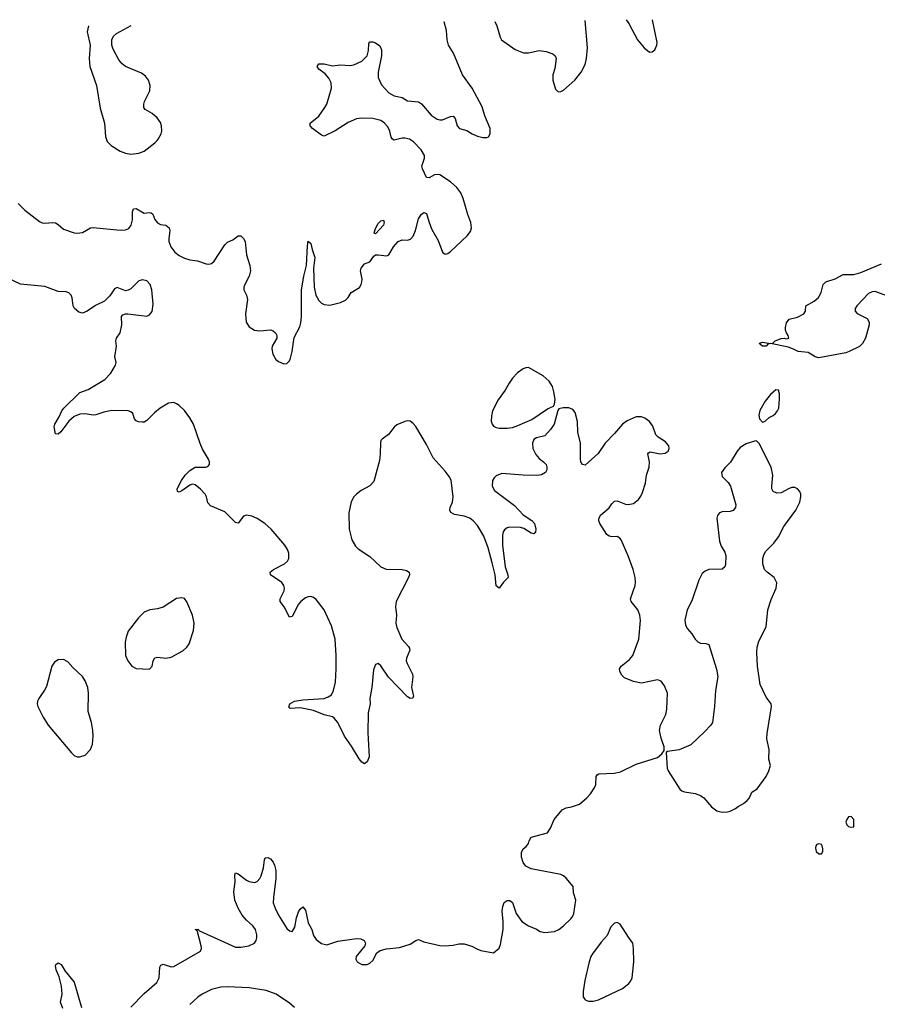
# Model space of a CAD drawing. Header units: inches. Extents: x 1649826 to 1814874, y 507393 to 641959.
# Tile 54 of 131: x 1692583 to 1698965, y 633574 to 640899. Entities that reach past the tile are written whole.
import ezdxf

# ---------------------------------------------------------------- set-up
doc = ezdxf.new("R2010")
doc.units = ezdxf.units.IN
doc.header["$MEASUREMENT"] = 0
doc.layers.add('B6693', color=7, linetype='Continuous')
doc.layers.add('B6694', color=7, linetype='Continuous')

msp = doc.modelspace()

# ---------------------------------------------------------------- linework, layer by layer
at = {"layer": 'B6693', "color": 6}
for points, elevation in [([(1692572.1, 639532.1), (1692622.4, 639482.4), (1692730, 639398), (1692750, 639387.8), (1692770, 639384.8), (1692830, 639389.4), (1692850, 639386.8), (1692870, 639376.2), (1692910, 639341.8), (1692990, 639313.7), (1693010.1, 639310.1), (1693050, 639316.8), (1693110, 639350.1), (1693130, 639352.7), (1693330, 639334.2), (1693370, 639334.7), (1693394.9, 639345.1), (1693414, 639370), (1693421.8, 639410), (1693422.5, 639470), (1693430, 639491.6), (1693450, 639493.9), (1693510, 639461), (1693550, 639465.9), (1693562.6, 639462.6), (1693573.6, 639453.6), (1693590, 639413.1), (1693610, 639388.4), (1693630, 639375.9), (1693670, 639369.6), (1693696.1, 639350), (1693701.7, 639330), (1693692.5, 639272.5), (1693694, 639250), (1693708.6, 639210), (1693738.5, 639170), (1693770, 639145.6), (1693810, 639124.7), (1693850, 639113.2), (1693905.5, 639105.5), (1693970, 639082.6), (1693990, 639080.2), (1694010, 639085.2), (1694030, 639101.6), (1694110, 639223.9), (1694130, 639243.2), (1694170, 639261.2), (1694210, 639291.7), (1694230, 639291.6), (1694250, 639271.7), (1694261.4, 639250), (1694270.1, 639150), (1694296.6, 639070), (1694301.9, 639030), (1694291.5, 638990), (1694257.6, 638930), (1694250.9, 638910), (1694251.6, 638890), (1694270.8, 638850.8), (1694277.6, 638817.6), (1694263.3, 638710), (1694268.9, 638648.9), (1694290, 638613.3), (1694330, 638589.4), (1694370, 638583.6), (1694450, 638591.3), (1694470, 638585), (1694486.4, 638570), (1694496.6, 638550), (1694496.2, 638530), (1694463.3, 638470), (1694460.1, 638450), (1694467.3, 638410), (1694490, 638372.3), (1694510, 638355.1), (1694550, 638338.3), (1694570, 638340.7), (1694590, 638360.3), (1694598.7, 638381.3), (1694611.4, 638430), (1694626.2, 638533.8), (1694666.9, 638613.1), (1694675.9, 638644.1), (1694679.9, 638690), (1694679.7, 638890), (1694697.3, 638990), (1694718.3, 639070), (1694723.9, 639216.1), (1694730, 639250.5), (1694750, 639234), (1694759.7, 639190), (1694780.6, 639130), (1694769.5, 639050), (1694774.9, 638910), (1694787.9, 638850), (1694809.3, 638810), (1694830, 638790.6), (1694850, 638779.9), (1694890, 638774.3), (1694970, 638796.3), (1695007.5, 638812.5), (1695027.6, 638832.4), (1695050, 638870.6), (1695112.2, 638907.8), (1695124.9, 638930), (1695129.9, 638950), (1695130.6, 638970), (1695120.3, 639030), (1695124.6, 639050), (1695150, 639083.9), (1695190, 639098.3), (1695219.2, 639140.8), (1695230, 639149), (1695249.9, 639150.1), (1695316.5, 639143.5), (1695330, 639150.2), (1695363.9, 639210), (1695400.4, 639250), (1695430, 639261.2), (1695470, 639260.1), (1695492.4, 639267.6), (1695510, 639288.4), (1695528.8, 639331.2), (1695550, 639417.8), (1695570, 639449), (1695590, 639465.1), (1695610, 639458.5), (1695629.4, 639390), (1695650, 639339.2), (1695697.2, 639257.2), (1695730, 639168.7), (1695750, 639154.3), (1695770, 639159.7), (1695790, 639174.5), (1695912.5, 639290), (1695936.7, 639323.3), (1695945, 639350), (1695939.9, 639390), (1695917.1, 639450), (1695884.5, 639570), (1695866.2, 639610), (1695836.6, 639650), (1695790, 639692.8), (1695710, 639744.1), (1695690, 639748.6), (1695670, 639745.5), (1695630, 639722.5), (1695610, 639725.5), (1695579.5, 639790), (1695575, 639810), (1695595.7, 639870), (1695594.6, 639890), (1695571.5, 639930), (1695514, 639990), (1695499.5, 640000)], 500), ([(1693231.4, 640000), (1693233.4, 639993.4), (1693263, 639963), (1693330, 639921.2), (1693370, 639905.8), (1693410, 639899.8), (1693470, 639906.2), (1693510, 639921.5), (1693590, 639983.2), (1693605.4, 640000)], 600), ([(1699074.8, 638830), (1698950, 638876.3), (1698925.7, 638874.3), (1698898.8, 638861.2), (1698812.4, 638770), (1698799.4, 638750), (1698799.7, 638730), (1698814.5, 638714.5), (1698890, 638675.4), (1698904.8, 638650), (1698905, 638630), (1698876.6, 638530), (1698854.9, 638490), (1698831.6, 638468.4), (1698755.8, 638430), (1698730, 638421.7), (1698530, 638383.1), (1698502.4, 638390), (1698450, 638422.5), (1698375.1, 638430), (1698346.6, 638446.6), (1698302.8, 638462.8), (1698170.3, 638489.7), (1698150, 638484.5), (1698137.1, 638470), (1698110, 638469.5), (1698085.7, 638490), (1698087.2, 638492.8), (1698110, 638499.6), (1698169.6, 638490.4), (1698187.2, 638492.8), (1698206, 638510), (1698250, 638528), (1698271.1, 638531.1), (1698290, 638524.7), (1698306, 638530), (1698302, 638550), (1698289.3, 638569.3), (1698282.7, 638590), (1698280.9, 638610), (1698290, 638644.7), (1698310, 638670.6), (1698370, 638686.8), (1698417.2, 638710), (1698429.5, 638730), (1698432.3, 638770), (1698496, 638804), (1698528.1, 638831.9), (1698546.2, 638870), (1698562.6, 638930), (1698582.9, 638950), (1698650, 638970.6), (1698710, 639002.7), (1698790, 639002.4), (1698842.2, 639017.8), (1698996.4, 639083.6)], 400), ([(1693410, 633553.7), (1693510, 633654.2), (1693604.4, 633735.6), (1693621.9, 633770), (1693627.1, 633850), (1693633.4, 633866.6), (1693650, 633872), (1693710, 633852.7), (1693730, 633855.5), (1693928.6, 633970), (1693936.5, 633990), (1693934.8, 634010), (1693903.3, 634123.3), (1693890, 634131.3), (1693910, 634133.4), (1693920.8, 634120.8), (1694190, 634000.1), (1694230, 634000.4), (1694289.4, 634010), (1694331, 634029), (1694344.1, 634050), (1694348.2, 634070), (1694348.3, 634090), (1694338.5, 634130), (1694319.2, 634159.2), (1694270, 634200.8), (1694238.1, 634238.1), (1694208.1, 634290), (1694184.8, 634350), (1694177.8, 634410), (1694186.6, 634486.6), (1694184.7, 634535.3), (1694190, 634552.7), (1694210, 634545.3), (1694270, 634497.6), (1694290, 634487.1), (1694330, 634481.5), (1694350, 634488.9), (1694369.8, 634510.2), (1694380.4, 634530), (1694396.4, 634590), (1694404.7, 634650), (1694410, 634662.8), (1694415.1, 634664.9), (1694430, 634666), (1694450, 634655.3), (1694470, 634632.4), (1694479.6, 634610), (1694489.1, 634570), (1694490.2, 634510), (1694470.9, 634370), (1694470.2, 634330), (1694483.5, 634290), (1694510, 634236.5), (1694570, 634138.5), (1694590, 634122), (1694610, 634116.5), (1694616.8, 634123.2), (1694630, 634148), (1694643.2, 634216.8), (1694658.5, 634261.5), (1694670, 634283.1), (1694690, 634298.4), (1694710, 634273.4), (1694730, 634179.5), (1694757.2, 634130), (1694770, 634085.5), (1694790, 634056.5), (1694830, 634026.2), (1694870, 634016.9), (1694950, 634043.3), (1695090, 634063.5), (1695121.3, 634061.3), (1695147.7, 634050), (1695156.4, 634030), (1695150.4, 634010), (1695088, 633930), (1695084, 633910), (1695094, 633890), (1695130, 633869.2), (1695170, 633871.4), (1695190, 633881.5), (1695210, 633900.3), (1695241.6, 633958.4), (1695264.6, 633975.4), (1695312.3, 633987.7), (1695410, 633996.2), (1695490, 634021.8), (1695530, 634048.9), (1695550, 634057), (1695590, 634038.7), (1695710, 634012.4), (1695750, 634008.4), (1695810, 634013.4), (1695850, 634024), (1695890, 634024), (1695947.9, 634007.9), (1695985.8, 633985.8), (1696015.5, 633975.5), (1696110, 633956), (1696150, 633991), (1696161, 634019), (1696180.3, 634130), (1696181.5, 634190), (1696173.6, 634266.4), (1696177.2, 634302.8), (1696188, 634332), (1696210, 634347.3), (1696230, 634347.3), (1696250, 634331), (1696277.6, 634250), (1696320.5, 634190), (1696370, 634157.1), (1696430, 634134), (1696455.9, 634115.9), (1696490, 634107.7), (1696562.9, 634117.1), (1696594, 634130), (1696630, 634158.8), (1696685.2, 634210), (1696699, 634230), (1696706, 634250), (1696721.6, 634350), (1696704.6, 634404.6), (1696701.1, 634450), (1696650, 634513.3), (1696630, 634529.8), (1696610, 634538.8), (1696390, 634583), (1696350, 634600.9), (1696329.7, 634629.7), (1696316.2, 634670), (1696317, 634703), (1696330, 634731.3), (1696352.3, 634747.7), (1696369, 634770), (1696374, 634790), (1696390, 634818), (1696510, 634851), (1696534.2, 634885.8), (1696560.9, 634950), (1696620.1, 635019.9), (1696650, 635036.3), (1696690, 635043.8), (1696750, 635064.4), (1696803.7, 635110), (1696830, 635139.1), (1696863, 635190), (1696869.7, 635210), (1696871.7, 635268.3), (1696879.5, 635280.5), (1696891.7, 635288.3), (1697005.9, 635294.1), (1697055.1, 635304.9), (1697170, 635360.5), (1697328.7, 635410), (1697362, 635438), (1697378, 635462), (1697379, 635490), (1697355.4, 635555.4), (1697343.5, 635610), (1697351.2, 635650), (1697391.2, 635730), (1697398.7, 635770), (1697402.6, 635890), (1697382.3, 635942.3), (1697357.1, 635977.1), (1697330, 635987.8), (1697210, 635964.4), (1697150, 635976.4), (1697084.1, 636004.1), (1697064, 636024), (1697049.6, 636050), (1697046.3, 636070), (1697058, 636090), (1697121, 636138.9), (1697145.1, 636170), (1697189.2, 636290.8), (1697202.8, 636430), (1697199, 636470), (1697183.8, 636510), (1697132.8, 636570), (1697129.1, 636590), (1697162.3, 636690), (1697165.9, 636714.1), (1697163.4, 636750), (1697147.4, 636810), (1697111.4, 636910), (1697058.3, 637030), (1697050, 637041.6), (1697030, 637054.3), (1696990, 637052.1), (1696970, 637057.6), (1696952.8, 637070), (1696900.8, 637150), (1696892.8, 637170), (1696892.9, 637187.1), (1696906.1, 637213.9), (1696970, 637267.2), (1696990, 637297.6), (1697010, 637318.3), (1697030, 637320.8), (1697090, 637294.4), (1697110, 637291.3), (1697150, 637300.8), (1697187.1, 637330), (1697205.5, 637354.5), (1697218.3, 637381.7), (1697239.4, 637450), (1697248.5, 637510), (1697267.4, 637570), (1697268.7, 637610), (1697257.4, 637670), (1697262.3, 637677.7), (1697275.9, 637684.1), (1697350, 637670.1), (1697385.5, 637674.5), (1697409.1, 637690), (1697416.9, 637710), (1697414.4, 637730), (1697390, 637759.4), (1697334.2, 637794.2), (1697317.7, 637810), (1697295.4, 637875.4), (1697268.9, 637908.9), (1697233.8, 637933.8), (1697210, 637943.6), (1697170, 637944.4), (1697104.2, 637915.8), (1697069.5, 637890.5), (1697010, 637821.4), (1696938.7, 637750), (1696887.3, 637672.7), (1696790, 637586.3), (1696770, 637589.8), (1696759, 637610), (1696756.2, 637630), (1696757, 637750), (1696737.2, 637830), (1696734.2, 637910), (1696716.6, 637976.6), (1696698.7, 637998.7), (1696670, 638011.9), (1696627.2, 638012.8), (1696596.3, 638003.7), (1696587.3, 637992.7), (1696559.5, 637890), (1696533.4, 637850), (1696490, 637802.8), (1696430, 637789.3), (1696410, 637776.3), (1696399.9, 637750), (1696402.3, 637710), (1696424.9, 637664.9), (1696450, 637633.6), (1696482, 637610), (1696500.3, 637590), (1696506, 637570), (1696504.6, 637550), (1696495.3, 637530), (1696467.3, 637512.7), (1696431.4, 637508.6), (1696330, 637509.9), (1696170, 637522.4), (1696130, 637505.6), (1696112.8, 637490), (1696100.9, 637470), (1696098.8, 637430), (1696117.1, 637397.1), (1696264.2, 637284.2), (1696330, 637214.9), (1696393.6, 637173.6), (1696413.8, 637150), (1696424.3, 637110), (1696421.2, 637090), (1696410, 637074), (1696390, 637079.8), (1696334.5, 637114.5), (1696310, 637121.8), (1696230, 637124.3), (1696210, 637118.7), (1696190, 637104.2), (1696182, 637090), (1696176.8, 637063.2), (1696176.5, 636990), (1696194.7, 636830), (1696216.3, 636770), (1696218.2, 636750), (1696184.3, 636715.7), (1696150, 636669.6), (1696130, 636686.6), (1696120.6, 636770), (1696099, 636859), (1696069.6, 636970), (1696036.6, 637056.6), (1695990, 637135.5), (1695958.5, 637170), (1695932.7, 637190), (1695890, 637206.3), (1695818.3, 637218.4), (1695792.4, 637232.4), (1695784.9, 637250), (1695787.1, 637270), (1695804.1, 637310), (1695809.6, 637350), (1695793.4, 637473.4), (1695779.8, 637499.8), (1695750, 637539.5), (1695659, 637639), (1695610, 637738), (1695530, 637871.7), (1695510, 637896.2), (1695490, 637911.4), (1695470, 637915), (1695449.7, 637909.7), (1695390, 637884.4), (1695370, 637868.7), (1695326.6, 637813.4), (1695280.8, 637779.2), (1695271.8, 637768.2), (1695268.2, 637751.8), (1695266.4, 637670), (1695260.1, 637619.9), (1695217.6, 637462.4), (1695188.1, 637431.9), (1695123.7, 637396.3), (1695090.2, 637370), (1695070, 637349.8), (1695050, 637312.4), (1695031.6, 637230), (1695034, 637110), (1695055.5, 637030), (1695081.3, 636981.3), (1695102.4, 636962.4), (1695190, 636905.3), (1695270, 636829), (1695310, 636810.2), (1695429.2, 636809.2), (1695462.2, 636802.2), (1695480.4, 636790), (1695483.6, 636770), (1695476.9, 636750), (1695385.2, 636570), (1695380.2, 636530), (1695386.8, 636470), (1695382.2, 636410), (1695390, 636376.4), (1695427.7, 636290), (1695476.4, 636236.4), (1695483.2, 636223.2), (1695485.6, 636210), (1695460.6, 636150), (1695459.7, 636130), (1695465.6, 636110), (1695507.5, 636030), (1695509.3, 636010), (1695499.8, 635930), (1695512.9, 635867.1), (1695508.5, 635851.5), (1695490, 635849.9), (1695470, 635862.4), (1695326.9, 636006.9), (1695270, 636091.9), (1695250, 636108.6), (1695230, 636103), (1695217.2, 636062.8), (1695204.4, 635930), (1695188.3, 635850), (1695190.1, 635810), (1695176.6, 635743.4), (1695174.3, 635594.3), (1695184.2, 635415.8), (1695170, 635377.2), (1695150, 635363.7), (1695130, 635375.6), (1695110, 635400.5), (1695053.5, 635493.5), (1694999.4, 635570), (1694950.8, 635670.8), (1694923.8, 635703.8), (1694910, 635712.1), (1694850, 635726.7), (1694770, 635760.1), (1694670, 635778.7), (1694596, 635776), (1694585.6, 635785.6), (1694592.7, 635810), (1694628.7, 635830), (1694690, 635838.6), (1694849.3, 635850), (1694879.5, 635860.5), (1694902.4, 635877.6), (1694919.3, 635910), (1694932.7, 635970), (1694939.4, 636070), (1694937.8, 636170), (1694931.6, 636290), (1694904.5, 636390), (1694849, 636510), (1694790, 636586), (1694770, 636601.6), (1694750, 636608.5), (1694730, 636606.4), (1694710, 636597.2), (1694675.3, 636570), (1694657.8, 636550), (1694610, 636458.9), (1694590, 636454.7), (1694552.4, 636532.4), (1694521.5, 636570), (1694521.7, 636590), (1694550.4, 636650), (1694553.7, 636670), (1694549.9, 636690), (1694533, 636713), (1694450.7, 636770), (1694448.2, 636790), (1694471.5, 636810), (1694555, 636850), (1694576.8, 636870), (1694585.4, 636890), (1694585.6, 636930), (1694576.5, 636956.5), (1694556.5, 636990), (1694454.6, 637110), (1694406.4, 637150), (1694350, 637187.5), (1694310, 637206.7), (1694270, 637213.3), (1694250, 637206.4), (1694210, 637152.8), (1694190, 637158), (1694110, 637237.5), (1694002.6, 637282.6), (1693984.3, 637304.3), (1693974.2, 637350), (1693963.2, 637370), (1693930, 637406), (1693890, 637438.3), (1693870, 637443.2), (1693850, 637436.7), (1693790, 637394), (1693770, 637385.3), (1693758.4, 637390), (1693754.8, 637410), (1693788.7, 637470), (1693815.4, 637510), (1693850, 637545.3), (1693890, 637570.1), (1693969.1, 637570.9), (1693983.7, 637576.3), (1693996.8, 637590), (1693996.1, 637610), (1693989.2, 637630), (1693944.6, 637704.6), (1693926, 637746), (1693876.9, 637890), (1693850, 637937.4), (1693810, 637991.9), (1693770, 638029.9), (1693750, 638041.6), (1693730, 638050.5), (1693690, 638047.5), (1693627.7, 638010), (1693585.4, 637974.6), (1693530, 637917.3), (1693510, 637906.2), (1693494.6, 637905.4), (1693467.8, 637907.8), (1693450, 637916), (1693438.8, 637930), (1693425.1, 637970), (1693410, 637982.8), (1693390.4, 637990.4), (1693270, 637991.3), (1693210, 637978.4), (1693150, 637958.9), (1693130, 637957.7), (1693070, 637966.7), (1693030, 637965.2), (1692990, 637947.5), (1692948.1, 637911.9), (1692890, 637834.3), (1692870, 637815.1), (1692850, 637819), (1692841.2, 637870), (1692844.1, 637890), (1692876.5, 637943.5), (1692898, 637990), (1692913, 638010), (1693030, 638125), (1693092.2, 638147.8), (1693217.9, 638222.1), (1693260.5, 638270), (1693296, 638330), (1693302, 638350), (1693291.6, 638390), (1693302.6, 638470), (1693298, 638510), (1693302.9, 638530), (1693331.6, 638570), (1693342.9, 638630), (1693341.2, 638690), (1693350, 638704.7), (1693370, 638710.8), (1693389.3, 638710.7), (1693530, 638694.4), (1693550, 638703.8), (1693570, 638727.7), (1693577, 638783), (1693566.4, 638890), (1693553.7, 638930), (1693530, 638957.4), (1693497, 638963), (1693470, 638956.4), (1693410, 638897.4), (1693390, 638886), (1693370, 638882.4), (1693310, 638907), (1693290, 638898), (1693254.9, 638845.1), (1693214.2, 638805.8), (1693147.1, 638772.9), (1693086, 638730), (1693050, 638717), (1693023.3, 638723.3), (1692991.5, 638751.5), (1692980.9, 638770), (1692974.5, 638830), (1692967, 638850), (1692950, 638867), (1692930, 638873.5), (1692870, 638877.7), (1692770, 638915.1), (1692590, 638932.6), (1692490, 638977.6)], 500), ([(1692903.6, 633543.6), (1692888.2, 633590), (1692899.1, 633650), (1692895.7, 633710), (1692877.7, 633777.7), (1692853.7, 633830), (1692850, 633862), (1692852.3, 633870), (1692870, 633882.4), (1692891.2, 633871.2), (1692921.6, 633821.6), (1692990, 633738.9), (1693044, 633550)], 500), ([(1694629.5, 633550), (1694590, 633583.5), (1694490.8, 633650.8), (1694418.1, 633678.1), (1694290, 633696.6), (1694130, 633703.6), (1694079.1, 633700.9), (1694010, 633683.2), (1693940.3, 633650), (1693910, 633628.2), (1693850, 633573.3)], 500)]:
    msp.add_lwpolyline(points, dxfattribs=dict(at, elevation=elevation))
for points, elevation in [([(1695230, 639306.6), (1695222.2, 639310), (1695230, 639345.8), (1695250, 639383.7), (1695270, 639402), (1695290, 639407.6), (1695294.7, 639390), (1695290.4, 639369.6)], 500), ([(1696370, 638311.3), (1696350, 638310.3), (1696330, 638301.7), (1696288, 638272), (1696250, 638231.6), (1696224.4, 638195.6), (1696196.6, 638143.4), (1696144.2, 638070), (1696102.6, 637990), (1696093.7, 637950), (1696092.4, 637912.4), (1696098.5, 637890), (1696110, 637875), (1696130, 637864.7), (1696150, 637861.6), (1696210, 637859.3), (1696250, 637866.4), (1696290, 637879.1), (1696394.9, 637925.1), (1696510, 638004.4), (1696554.8, 638025.2), (1696562, 638038), (1696566.6, 638073.4), (1696559.1, 638130), (1696546.9, 638170), (1696523.2, 638210), (1696479, 638250)], 500), ([(1698210, 638146), (1698170, 638112), (1698130, 638060.9), (1698090, 637992.3), (1698083.7, 637956.3), (1698088, 637930), (1698110, 637905.5), (1698130, 637912.7), (1698161.3, 637938.7), (1698190, 637955.2), (1698208.2, 637970), (1698222.7, 637990), (1698231.7, 638010), (1698238.2, 638078.2), (1698237, 638117), (1698230, 638144)], 500), ([(1698066, 637766), (1698050, 637764.8), (1697990, 637744), (1697944.5, 637715.5), (1697921.2, 637690), (1697873.5, 637606.5), (1697830, 637565.7), (1697806.5, 637530), (1697810, 637501.6), (1697856, 637456), (1697872, 637430), (1697911.3, 637290), (1697908.9, 637270), (1697892.6, 637247.4), (1697870, 637239.2), (1697810, 637237.7), (1697790, 637231.2), (1697775.8, 637210), (1697771.8, 637190), (1697790, 637018.8), (1697803.5, 636983.5), (1697830, 636939.1), (1697838.5, 636910), (1697834.7, 636845.3), (1697830, 636829.4), (1697810, 636811.3), (1697710, 636808.2), (1697682.8, 636797.2), (1697661.8, 636778.2), (1697636, 636730), (1697584.5, 636575.5), (1697550, 636509.2), (1697531.7, 636431.7), (1697536.4, 636396.4), (1697548.9, 636370), (1697584.4, 636330), (1697610.6, 636290), (1697630, 636270.6), (1697650, 636260.5), (1697690, 636258), (1697710.4, 636250.4), (1697768.5, 636068.5), (1697777.1, 636010), (1697761.2, 635910), (1697753.1, 635790), (1697737.3, 635670), (1697726.3, 635650), (1697679.8, 635600.2), (1697576.5, 635503.5), (1697490, 635468), (1697404.7, 635455.3), (1697392.7, 635447.3), (1697402.4, 635330), (1697408.4, 635310), (1697495.8, 635175.8), (1697510, 635163), (1697530, 635154.4), (1697610, 635142.4), (1697650, 635128), (1697673.4, 635110), (1697730, 635042.8), (1697770, 635014.8), (1697810, 635002.8), (1697850, 635006), (1697870, 635011), (1697909.4, 635030.6), (1697930, 635046.8), (1697970, 635067.3), (1697997.2, 635090), (1698012.7, 635110), (1698030, 635151.3), (1698070, 635178), (1698137.2, 635270), (1698157.2, 635310), (1698169, 635350), (1698158, 635398), (1698159.3, 635470), (1698143.6, 635550), (1698146.3, 635590), (1698178.4, 635790), (1698174.5, 635810), (1698138.9, 635858.9), (1698094.2, 635954.2), (1698072.8, 636090), (1698068.7, 636191.3), (1698071.1, 636230), (1698084.1, 636275.9), (1698137.1, 636382.9), (1698150.9, 636510), (1698175.1, 636584.9), (1698212.6, 636670), (1698216.9, 636710), (1698196.9, 636750), (1698145.1, 636790), (1698126.2, 636810), (1698114, 636850), (1698113.3, 636890), (1698121.2, 636918.8), (1698135.3, 636944.7), (1698194.1, 637005.9), (1698229, 637051), (1698269.8, 637130), (1698358.9, 637250), (1698387.5, 637310), (1698396.8, 637350), (1698395.8, 637370), (1698388.7, 637390), (1698370, 637409.8), (1698350, 637418.4), (1698330, 637418.8), (1698310, 637411.7), (1698250, 637378.2), (1698216.4, 637376.4), (1698189.8, 637389.8), (1698181, 637410), (1698179.8, 637430), (1698187.8, 637510), (1698174, 637570), (1698086, 637746)], 500), ([(1693790, 636599.2), (1693750, 636592.9), (1693650, 636528.1), (1693610, 636516.5), (1693551.3, 636508.7), (1693510, 636491.3), (1693467, 636450), (1693390, 636349.3), (1693374.7, 636305.3), (1693369.1, 636269.1), (1693371.7, 636170), (1693389, 636130), (1693418, 636090), (1693450, 636071.4), (1693550, 636068.4), (1693569.9, 636090.1), (1693576.6, 636130), (1693588.3, 636151.7), (1693610, 636156.5), (1693670.7, 636149.3), (1693710, 636155.8), (1693797, 636203), (1693826.3, 636230), (1693843.9, 636256.1), (1693875.6, 636355.6), (1693881.2, 636410), (1693868.4, 636470), (1693827.4, 636567.4), (1693810, 636592.2)], 600), ([(1692910, 636139.7), (1692870, 636136.9), (1692841.4, 636118.6), (1692822.5, 636090), (1692782.1, 635937.9), (1692768.9, 635911.1), (1692725.3, 635850), (1692717, 635830), (1692714, 635810), (1692717.6, 635790), (1692757.1, 635710), (1692794.4, 635650), (1692970, 635445.5), (1692990, 635425.5), (1693010, 635415.5), (1693030, 635414.9), (1693070, 635428.2), (1693111.5, 635470), (1693125.1, 635510), (1693130.8, 635569.2), (1693128.7, 635610), (1693117.3, 635670), (1693092.9, 635752.9), (1693095, 635890), (1693089.9, 635930), (1693070, 635981), (1693050, 636012.9), (1692978.9, 636078.9), (1692942.4, 636122.4)], 600), ([(1698770, 634972.3), (1698751.1, 634968.9), (1698738, 634950), (1698731.3, 634930), (1698738, 634910), (1698750, 634898), (1698767.3, 634892.7), (1698790, 634894), (1698789, 634950)], 500), ([(1698530, 634769), (1698516, 634764), (1698507.5, 634752.5), (1698504.5, 634735.5), (1698510, 634712), (1698530, 634694.8), (1698550, 634694.8), (1698558.4, 634710), (1698559.5, 634730), (1698554, 634754), (1698550, 634762)], 500), ([(1697030, 634182), (1697010, 634178), (1696982.4, 634150), (1696954.6, 634085.4), (1696910, 634037), (1696845.3, 633950), (1696834, 633930), (1696821.3, 633890), (1696788.6, 633751.4), (1696776.4, 633670), (1696775.5, 633630), (1696790, 633608.2), (1696817, 633597), (1696850, 633598), (1696890, 633608.7), (1697067.6, 633692.4), (1697116.2, 633730), (1697131.8, 633748.2), (1697142, 633770), (1697154, 633890), (1697151.8, 633990), (1697146.6, 634030), (1697112.7, 634072.7), (1697052.3, 634170)], 500)]:
    msp.add_lwpolyline(points, close=True, dxfattribs=dict(at, elevation=elevation))
at = {"layer": 'B6694', "color": 6}
for points, elevation in [([(1693605.4, 640000), (1693614.6, 640010), (1693636.2, 640050), (1693640.2, 640070), (1693637.9, 640110), (1693630, 640135.4), (1693605.8, 640170), (1693570, 640201.1), (1693517.5, 640230), (1693506.9, 640246.9), (1693507.2, 640270), (1693513.3, 640290), (1693550.9, 640370.9), (1693554.5, 640410), (1693542.7, 640450), (1693519.5, 640479.5), (1693490, 640502.3), (1693371.3, 640551.3), (1693346, 640570), (1693321.7, 640601.7), (1693278.8, 640678.8), (1693268.4, 640710), (1693268.1, 640750), (1693282.6, 640777.4), (1693304.2, 640795.8), (1693412.7, 640856.2)], 600), ([(1695499.5, 640000), (1695485.1, 640010), (1695450, 640018.2), (1695430, 640017.3), (1695370, 640002), (1695356.8, 640010), (1695346.4, 640026.4), (1695336.7, 640070), (1695322.2, 640102.2), (1695297.3, 640130), (1695270, 640148.4), (1695210, 640163), (1695130, 640167.7), (1695090, 640160.5), (1695026.9, 640133.1), (1694930, 640071.2), (1694850, 640032), (1694830, 640039.6), (1694761.2, 640090), (1694746, 640110), (1694745.2, 640130), (1694810, 640182), (1694855.1, 640244.9), (1694868.7, 640271.3), (1694903.1, 640390), (1694900.4, 640430), (1694883.7, 640463.7), (1694855.7, 640495.7), (1694809.4, 640530), (1694797.2, 640550), (1694808.7, 640570), (1694849.5, 640570.5), (1694910, 640555.8), (1694970, 640563.1), (1695040.7, 640559.3), (1695070, 640563), (1695130, 640590.7), (1695169.4, 640630), (1695179.5, 640670), (1695180.9, 640719.1), (1695186.8, 640733.2), (1695210, 640734), (1695230, 640727.3), (1695264.4, 640704.4), (1695275.2, 640675.3), (1695275, 640630), (1695251, 640510), (1695252, 640470), (1695275.5, 640415.5), (1695330, 640354), (1695370, 640332.4), (1695430, 640319.6), (1695470, 640296.5), (1695550, 640287.5), (1695572.2, 640272.2), (1695645.2, 640190), (1695690, 640159.7), (1695710, 640153.6), (1695730, 640154.9), (1695790, 640179.5), (1695810, 640180.5), (1695824.2, 640164.2), (1695839, 640110), (1695855.5, 640090), (1695910, 640073.8), (1695950, 640049.2), (1695990, 640032.7), (1696030, 640021.7), (1696058.3, 640021.7), (1696071.3, 640028.7), (1696084.2, 640050), (1696084.8, 640090), (1696044, 640184), (1696023.5, 640250), (1695950, 640389.7), (1695878.4, 640490), (1695810.9, 640650), (1695774.5, 640710), (1695764.8, 640750), (1695759.1, 640819.1), (1695742.5, 640882)], 500), ([(1696119, 640886.2), (1696134.7, 640854.7), (1696158, 640770), (1696168, 640750), (1696270, 640678), (1696332.3, 640652.3), (1696370, 640652), (1696450, 640670.4), (1696501.7, 640661.7), (1696550, 640644.9), (1696567.3, 640630), (1696576.3, 640610), (1696564.4, 640535.6), (1696550.4, 640490), (1696550.4, 640450), (1696570, 640382), (1696590, 640362), (1696610, 640364.7), (1696630, 640374.8), (1696714, 640450), (1696760.7, 640510), (1696790, 640566), (1696800.4, 640610), (1696808, 640690), (1696791.3, 640893.6)], 500), ([(1697096.2, 640897), (1697114.9, 640870), (1697179.5, 640750), (1697230, 640690.5), (1697270, 640658), (1697290, 640659.1), (1697310, 640674.8), (1697324.2, 640710), (1697326, 640730), (1697291.9, 640899.1)], 500), ([(1693094.6, 640852.7), (1693085.8, 640810), (1693107.6, 640710), (1693100.6, 640610), (1693105.9, 640550), (1693155.3, 640410), (1693182, 640242), (1693214.8, 640130), (1693222.2, 640030), (1693231.4, 640000)], 600)]:
    msp.add_lwpolyline(points, dxfattribs=dict(at, elevation=elevation))

doc.saveas('drawing.dxf')
